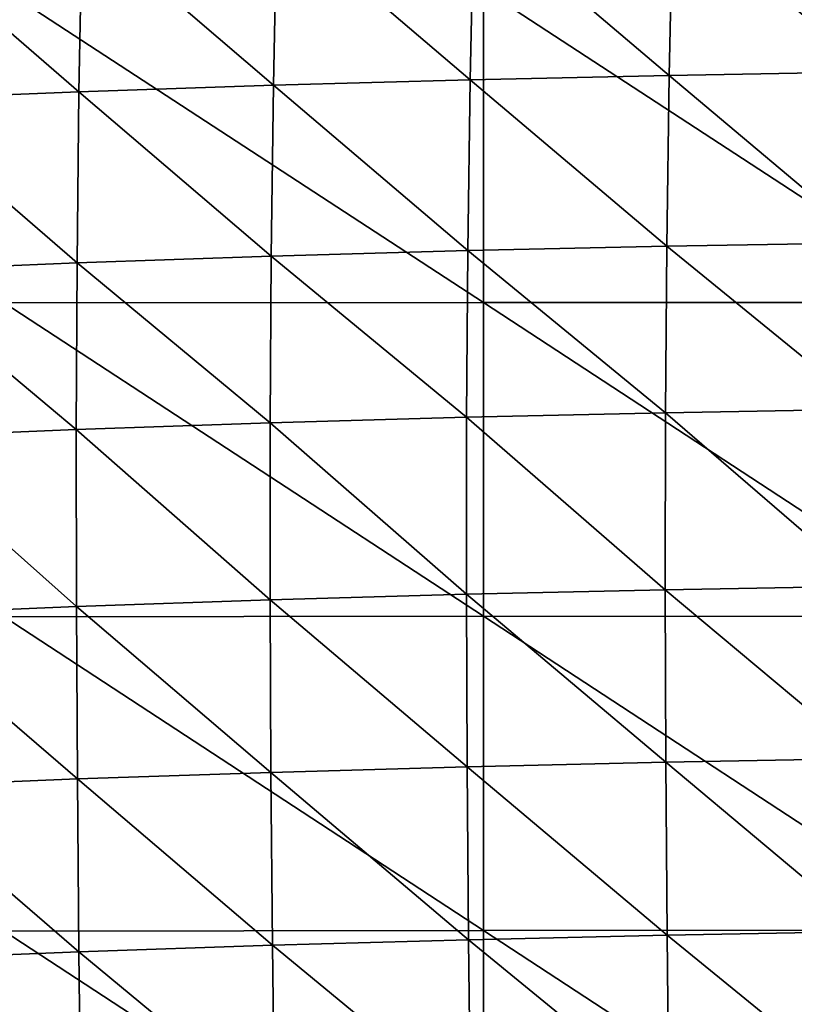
# Model space of a CAD drawing. Header units: millimetres. Extents: x 0 to 484, y -157 to 583.
# Tile 32 of 78: x 60 to 119, y 261 to 336. Entities that reach past the tile are written whole.
import ezdxf

# ---------------------------------------------------------------- set-up
doc = ezdxf.new("R2010")
doc.units = ezdxf.units.MM
doc.layers.add('Layer 01', color=7, linetype='Continuous', true_color=0x000000)

msp = doc.modelspace()

# ---------------------------------------------------------------- linework, layer by layer
at = {"layer": 'Layer 01'}
for points in [[(109.509, 332.231, 472.782), (109.796, 345.243, 470.014), (94.572, 344.917, 467.381)], [(124.897, 332.496, 474.964), (109.796, 345.243, 470.014), (109.509, 332.231, 472.782)], [(124.897, 332.496, 474.964), (125.169, 345.503, 472.109), (109.796, 345.243, 470.014)], [(79.239, 331.485, 466.62), (79.512, 344.519, 464.102), (64.617, 344.036, 460.035)], [(94.285, 331.896, 470.039), (79.512, 344.519, 464.102), (79.239, 331.485, 466.62)], [(94.285, 331.896, 470.039), (94.572, 344.917, 467.381), (79.512, 344.519, 464.102)], [(109.509, 332.231, 472.782), (94.572, 344.917, 467.381), (94.285, 331.896, 470.039)], [(64.372, 330.986, 462.377), (49.988, 343.451, 455.008), (49.795, 330.38, 457.133)], [(64.372, 330.986, 462.377), (64.617, 344.036, 460.035), (49.988, 343.451, 455.008)], [(79.239, 331.485, 466.62), (64.617, 344.036, 460.035), (64.372, 330.986, 462.377)], [(58.651, 338.793, 364.264), (95.313, 314.863, 365.341), (58.648, 314.833, 366.279)], [(58.651, 338.793, 364.264), (95.315, 338.833, 363.33), (95.313, 314.863, 365.341)], [(95.315, 338.833, 363.33), (131.982, 314.857, 364.669), (95.313, 314.863, 365.341)], [(95.315, 338.833, 363.33), (131.982, 338.839, 362.644), (131.982, 314.857, 364.669)], [(109.324, 319.169, 475.163), (109.509, 332.231, 472.782), (94.285, 331.896, 470.039)], [(124.718, 319.435, 477.448), (109.509, 332.231, 472.782), (109.324, 319.169, 475.163)], [(124.718, 319.435, 477.448), (124.897, 332.496, 474.964), (109.509, 332.231, 472.782)], [(79.07, 318.412, 468.744), (79.239, 331.485, 466.62), (64.372, 330.986, 462.377)], [(94.104, 318.828, 472.3), (79.239, 331.485, 466.62), (79.07, 318.412, 468.744)], [(94.104, 318.828, 472.3), (94.285, 331.896, 470.039), (79.239, 331.485, 466.62)], [(109.324, 319.169, 475.163), (94.285, 331.896, 470.039), (94.104, 318.828, 472.3)], [(64.226, 317.906, 464.351), (64.372, 330.986, 462.377), (49.795, 330.38, 457.133)], [(79.07, 318.412, 468.744), (64.372, 330.986, 462.377), (64.226, 317.906, 464.351)], [(64.226, 317.906, 464.351), (49.795, 330.38, 457.133), (49.684, 317.294, 458.941)], [(124.623, 306.692, 479.565), (124.718, 319.435, 477.448), (109.324, 319.169, 475.163)], [(94.016, 306.076, 474.178), (94.104, 318.828, 472.3), (79.07, 318.412, 468.744)], [(109.231, 306.422, 477.164), (94.104, 318.828, 472.3), (94.016, 306.076, 474.178)], [(109.231, 306.422, 477.164), (109.324, 319.169, 475.163), (94.104, 318.828, 472.3)], [(124.623, 306.692, 479.565), (109.324, 319.169, 475.163), (109.231, 306.422, 477.164)], [(64.166, 305.145, 465.974), (64.226, 317.906, 464.351), (49.684, 317.294, 458.941)], [(78.994, 305.654, 470.495), (64.226, 317.906, 464.351), (64.166, 305.145, 465.974)], [(78.994, 305.654, 470.495), (79.07, 318.412, 468.744), (64.226, 317.906, 464.351)], [(94.016, 306.076, 474.178), (79.07, 318.412, 468.744), (78.994, 305.654, 470.495)], [(64.166, 305.145, 465.974), (49.684, 317.294, 458.941), (49.645, 304.531, 460.446)], [(58.648, 314.833, 366.279), (95.312, 290.856, 367.363), (58.646, 290.822, 368.306)], [(58.648, 314.833, 366.279), (95.313, 314.863, 365.341), (95.312, 290.856, 367.363)], [(95.313, 314.863, 365.341), (131.981, 290.852, 366.702), (95.312, 290.856, 367.363)], [(95.313, 314.863, 365.341), (131.982, 314.857, 364.669), (131.981, 290.852, 366.702)], [(124.595, 293.163, 481.516), (124.623, 306.692, 479.565), (109.231, 306.422, 477.164)], [(94.005, 292.542, 475.86), (94.016, 306.076, 474.178), (78.994, 305.654, 470.495)], [(109.211, 292.891, 478.982), (94.016, 306.076, 474.178), (94.005, 292.542, 475.86)], [(109.211, 292.891, 478.982), (109.231, 306.422, 477.164), (94.016, 306.076, 474.178)], [(124.595, 293.163, 481.516), (109.231, 306.422, 477.164), (109.211, 292.891, 478.982)], [(64.178, 291.611, 467.412), (64.166, 305.145, 465.974), (49.645, 304.531, 460.446)], [(78.993, 292.119, 472.047), (78.994, 305.654, 470.495), (64.166, 305.145, 465.974)], [(78.993, 292.119, 472.047), (64.166, 305.145, 465.974), (64.178, 291.611, 467.412)], [(94.005, 292.542, 475.86), (78.994, 305.654, 470.495), (78.993, 292.119, 472.047)], [(64.178, 291.611, 467.412), (49.645, 304.531, 460.446), (49.666, 291.003, 461.799)], [(124.627, 279.968, 483.158), (124.595, 293.163, 481.516), (109.211, 292.891, 478.982)], [(94.061, 279.341, 477.234), (94.005, 292.542, 475.86), (78.993, 292.119, 472.047)], [(109.256, 279.692, 480.488), (109.211, 292.891, 478.982), (94.005, 292.542, 475.86)], [(109.256, 279.692, 480.488), (94.005, 292.542, 475.86), (94.061, 279.341, 477.234)], [(124.627, 279.968, 483.158), (109.211, 292.891, 478.982), (109.256, 279.692, 480.488)], [(64.25, 278.417, 468.574), (64.178, 291.611, 467.412), (49.666, 291.003, 461.799)], [(79.057, 278.919, 473.302), (78.993, 292.119, 472.047), (64.178, 291.611, 467.412)], [(79.057, 278.919, 473.302), (64.178, 291.611, 467.412), (64.25, 278.417, 468.574)], [(94.061, 279.341, 477.234), (78.993, 292.119, 472.047), (79.057, 278.919, 473.302)], [(64.25, 278.417, 468.574), (49.666, 291.003, 461.799), (49.738, 277.82, 462.913)], [(58.646, 290.822, 368.306), (95.31, 266.832, 369.393), (58.644, 266.78, 370.342)], [(58.646, 290.822, 368.306), (95.312, 290.856, 367.363), (95.31, 266.832, 369.393)], [(95.312, 290.856, 367.363), (131.981, 266.847, 368.741), (95.31, 266.832, 369.393)], [(95.312, 290.856, 367.363), (131.981, 290.852, 366.702), (131.981, 266.847, 368.741)], [(109.352, 266.458, 481.771), (109.256, 279.692, 480.488), (94.061, 279.341, 477.234)], [(124.705, 266.737, 484.579), (124.627, 279.968, 483.158), (109.256, 279.692, 480.488)], [(124.705, 266.737, 484.579), (109.256, 279.692, 480.488), (109.352, 266.458, 481.771)], [(79.171, 265.687, 474.343), (79.057, 278.919, 473.302), (64.25, 278.417, 468.574)], [(94.168, 266.106, 478.386), (94.061, 279.341, 477.234), (79.057, 278.919, 473.302)], [(94.168, 266.106, 478.386), (79.057, 278.919, 473.302), (79.171, 265.687, 474.343)], [(109.352, 266.458, 481.771), (94.061, 279.341, 477.234), (94.168, 266.106, 478.386)], [(64.369, 265.193, 469.541), (64.25, 278.417, 468.574), (49.738, 277.82, 462.913)], [(79.171, 265.687, 474.343), (64.25, 278.417, 468.574), (64.369, 265.193, 469.541)], [(64.369, 265.193, 469.541), (49.738, 277.82, 462.913), (49.847, 264.612, 463.861)], [(58.644, 266.78, 370.342), (95.308, 242.787, 371.433), (58.643, 242.731, 372.386)], [(58.644, 266.78, 370.342), (95.31, 266.832, 369.393), (95.308, 242.787, 371.433)], [(95.31, 266.832, 369.393), (131.98, 242.813, 370.788), (95.308, 242.787, 371.433)], [(95.31, 266.832, 369.393), (131.981, 266.847, 368.741), (131.98, 242.813, 370.788)], [(124.815, 253.838, 485.772), (124.705, 266.737, 484.579), (109.352, 266.458, 481.771)], [(94.309, 253.205, 479.325), (94.168, 266.106, 478.386), (79.171, 265.687, 474.343)], [(109.481, 253.556, 482.831), (109.352, 266.458, 481.771), (94.168, 266.106, 478.386)], [(109.481, 253.556, 482.831), (94.168, 266.106, 478.386), (94.309, 253.205, 479.325)], [(124.815, 253.838, 485.772), (109.352, 266.458, 481.771), (109.481, 253.556, 482.831)], [(64.518, 252.307, 470.324), (64.369, 265.193, 469.541), (49.847, 264.612, 463.861)], [(79.319, 252.79, 475.185), (79.171, 265.687, 474.343), (64.369, 265.193, 469.541)], [(79.319, 252.79, 475.185), (64.369, 265.193, 469.541), (64.518, 252.307, 470.324)], [(94.309, 253.205, 479.325), (79.171, 265.687, 474.343), (79.319, 252.79, 475.185)], [(64.518, 252.307, 470.324), (49.847, 264.612, 463.861), (49.981, 251.744, 464.649)]]:
    msp.add_3dface(points, dxfattribs=at)

doc.saveas('drawing.dxf')
